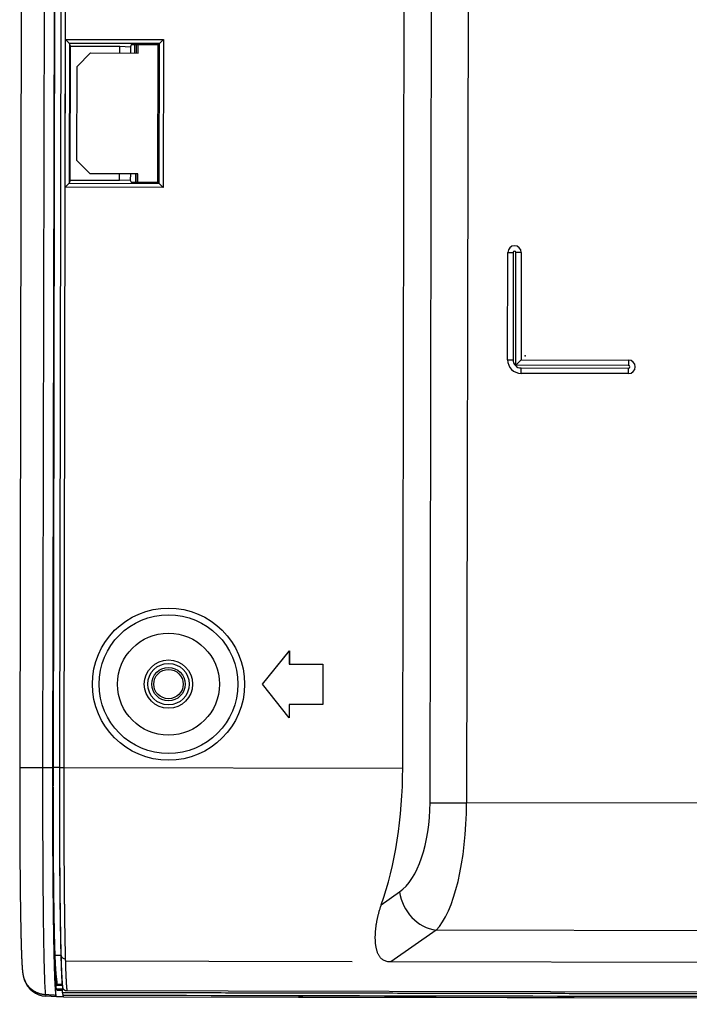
# Model space of a CAD drawing. Header units: millimetres. Extents: x 40090 to 187415, y -53271 to 40260.
# Tile 204 of 256: x 126860 to 126910, y 13768 to 13842. Entities that reach past the tile are written whole.
import ezdxf

# ---------------------------------------------------------------- set-up
doc = ezdxf.new("R2010")
doc.units = ezdxf.units.MM
doc.layers.add('AVM_projektor', color=6, linetype='Continuous')

# ---------------------------------------------------------------- blocks, each defined once
blk = doc.blocks.new('PT-FW430-bottom')
for p, q in [((214.57, 304.016), (214.57, 3.544)), ((214.997, 21.103), (214.997, 294.331)), ((215, 294.627), (215, 20.806)), ((209.993, 169.153), (209.993, 31.031)), ((212.36, 169.213), (212.36, 27.663)), ((200.491, 55.048), (200.491, 33.278)), ((167.5, 37.278), (167.5, 45.278)), ((167.5, 45.278), (167.9, 45.278)), ((167.9, 45.278), (167.9, 36.878)), ((168.1, 37.278), (168.1, 45.278)), ((168.5, 45.278), (168.1, 45.278)), ((168.5, 45.278), (168.5, 37.278)), ((159.5, 37.278), (167.5, 37.278)), ((159.5, 37.278), (159.5, 36.878)), ((167.9, 36.878), (159.5, 36.878)), ((159.5, 36.678), (167.5, 36.678)), ((159.5, 36.278), (159.5, 36.678)), ((167.5, 37.278), (167.9, 36.878)), ((167.5, 36.278), (167.5, 36.678)), ((168.5, 37.278), (168.1, 37.278)), ((167.5, 36.278), (159.5, 36.278)), ((51.513, 33.278), (200.491, 33.278)), ((200.491, 30.559), (200.491, 33.278)), ((209.993, 31.031), (212.36, 27.663)), ((200.491, 30.559), (50.975, 30.559)), ((197.934, 28.522), (48.938, 28.522)), ((197.934, 3.282), (197.934, 28.522)), ((208.101, 26.949), (207.142, 28.312)), ((212.36, 24.789), (212.36, 3.427)), ((190.2, 20.067), (190.2, 22.567)), ((190.2, 22.567), (193.2, 22.567)), ((190.207, 22.56), (190.2, 22.567)), ((190.207, 20.06), (190.207, 22.56)), ((190.207, 22.56), (193.193, 22.56)), ((193.193, 22.56), (193.2, 22.567)), ((193.193, 22.56), (193.193, 20.06)), ((193.2, 22.567), (193.2, 20.067)), ((215, 3.285), (215, 20.806)), ((191.7, 18.067), (189.2, 20.067)), ((189.2, 20.067), (190.2, 20.067)), ((189.22, 20.06), (189.2, 20.067)), ((191.7, 18.076), (189.22, 20.06)), ((189.22, 20.06), (190.207, 20.06)), ((190.207, 20.06), (190.2, 20.067)), ((194.2, 20.067), (191.7, 18.067)), ((194.18, 20.06), (191.7, 18.076)), ((193.193, 20.06), (193.2, 20.067)), ((193.193, 20.06), (194.18, 20.06)), ((193.2, 20.067), (194.2, 20.067)), ((194.18, 20.06), (194.2, 20.067)), ((191.7, 18.076), (191.7, 18.067)), ((143.69, 10.596), (143.99, 10.297)), ((143.69, 10.596), (154.71, 10.596)), ((143.69, 3.297), (143.69, 10.596)), ((144.079, 10.207), (143.99, 10.297)), ((143.99, 10.297), (143.99, 3.597)), ((154.41, 10.297), (143.99, 10.297)), ((154.321, 10.207), (154.41, 10.297)), ((154.71, 10.596), (154.41, 10.297)), ((154.41, 3.597), (154.41, 10.297)), ((154.71, 10.596), (154.71, 3.297)), ((144.079, 10.207), (144.079, 8.207)), ((154.321, 10.207), (144.079, 10.207)), ((154.321, 8.207), (154.321, 10.207)), ((144.7, 8.717), (144.079, 8.717)), ((144.699, 8.587), (144.079, 8.587)), ((144.7, 8.467), (144.079, 8.467)), ((144.079, 8.207), (144.243, 8.153)), ((144.2, 7.353), (144.243, 8.153)), ((144.243, 8.153), (144.7, 8.153)), ((144.7, 5.167), (144.7, 8.717)), ((154.32, 8.587), (153.699, 8.587)), ((153.7, 8.717), (153.7, 5.167)), ((154.321, 8.717), (153.7, 8.717)), ((153.7, 8.538), (154.321, 8.538)), ((153.7, 8.153), (154.157, 8.153)), ((154.157, 8.153), (154.321, 8.207)), ((154.157, 8.153), (154.2, 7.353)), ((144.7, 7.353), (144.2, 7.353)), ((144.2, 3.667), (144.2, 7.353)), ((154.2, 7.353), (153.7, 7.353)), ((154.2, 7.353), (154.2, 3.667)), ((145.7, 4.167), (144.7, 5.167)), ((153.7, 5.167), (152.7, 4.167)), ((152.7, 4.167), (145.7, 4.167)), ((-197.929, 3.282), (197.934, 3.282)), ((197.934, 2.983), (-197.929, 2.983)), ((197.934, 2.979), (-8.326, 2.979)), ((143.99, 3.597), (143.69, 3.297)), ((154.71, 3.297), (143.69, 3.297)), ((144.2, 3.667), (143.99, 3.597)), ((143.99, 3.597), (154.41, 3.597)), ((154.2, 3.667), (144.2, 3.667)), ((154.2, 3.667), (154.41, 3.597)), ((154.41, 3.597), (154.71, 3.297)), ((197.934, 2.983), (197.934, 3.282)), ((197.934, 2.979), (197.934, 2.983)), ((197.934, 2.979), (197.934, 2.505)), ((211.936, 3.115), (211.936, 3.122)), ((211.936, 3.115), (211.936, 2.666)), ((214.059, 2.832), (214.059, 3.206)), ((214.147, 3.215), (214.147, 3.224)), ((214.9, 3.25), (215, 3.283)), ((215, 3.283), (215, 2.782)), ((197.924, 2.468), (-197.924, 2.468)), ((197.934, 2.505), (-8.326, 2.505)), ((197.934, 2.488), (-8.317, 2.488)), ((197.924, 1.706), (197.924, 2.468)), ((197.934, 2.505), (197.934, 2.488)), ((211.509, 2.651), (211.512, 2.619)), ((213.537, 2.705), (214.046, 2.705)), ((213.554, 2.773), (213.569, 2.711)), ((214.059, 2.832), (213.569, 2.711)), ((214.046, 2.706), (214.046, 2.833)), ((214.402, 2.751), (214.5, 2.784)), ((215, 2.782), (214.9, 2.749)), ((215, 2.782), (214.958, 1.99)), ((-197.924, 1.706), (197.924, 1.706)), ((197.924, 0), (197.924, 1.706)), ((214.859, 1.957), (214.958, 1.99)), ((-197.924, 0), (197.924, 0)), ((213.632, 0.343), (213.627, 0.341)), ((213.632, 0.343), (213.73, 0.376))]:
    blk.add_line(p, q)
blk.add_lwpolyline([(197.923, 0), (197.975, 0), (198.027, 0), (198.078, 0), (198.13, 0), (198.181, 0), (198.233, 0), (198.284, 0), (198.336, 0), (198.387, 0), (198.439, 0), (198.49, 0), (198.542, 0), (198.593, 0), (198.645, 0), (198.696, 0), (198.748, 0), (198.799, 0), (198.851, 0.001), (198.902, 0.001), (198.954, 0.001), (199.005, 0.001), (199.056, 0.001), (199.108, 0.001), (199.159, 0.001), (199.211, 0.001), (199.262, 0.001), (199.313, 0.001), (199.365, 0.001), (199.416, 0.001), (199.467, 0.001), (199.518, 0.001), (199.57, 0.002), (199.621, 0.002), (199.672, 0.002), (199.723, 0.002), (199.774, 0.002), (199.826, 0.002), (199.877, 0.002), (199.928, 0.002), (199.979, 0.002), (200.03, 0.003), (200.081, 0.003), (200.132, 0.003), (200.183, 0.003), (200.234, 0.003), (200.285, 0.003), (200.336, 0.003), (200.387, 0.004), (200.438, 0.004), (200.488, 0.004), (200.539, 0.004), (200.59, 0.004), (200.641, 0.004), (200.691, 0.004), (200.742, 0.005), (200.793, 0.005), (200.843, 0.005), (200.894, 0.005), (200.944, 0.005), (200.995, 0.005), (201.045, 0.006), (201.096, 0.006), (201.146, 0.006), (201.197, 0.006), (201.247, 0.006), (201.297, 0.007), (201.347, 0.007), (201.398, 0.007), (201.448, 0.007), (201.498, 0.007), (201.548, 0.008), (201.598, 0.008), (201.648, 0.008), (201.698, 0.008), (201.748, 0.009), (201.798, 0.009), (201.848, 0.009), (201.897, 0.009), (201.947, 0.009), (201.997, 0.01), (202.047, 0.01), (202.096, 0.01), (202.146, 0.01), (202.195, 0.011), (202.245, 0.011), (202.294, 0.011), (202.343, 0.011), (202.393, 0.012), (202.442, 0.012), (202.491, 0.012), (202.54, 0.013), (202.59, 0.013), (202.639, 0.013), (202.688, 0.013), (202.737, 0.014), (202.785, 0.014), (202.834, 0.014), (202.883, 0.015), (202.932, 0.015), (202.98, 0.015), (203.029, 0.015), (203.078, 0.016), (203.126, 0.016), (203.174, 0.016), (203.223, 0.017), (203.271, 0.017), (203.319, 0.017), (203.367, 0.018), (203.416, 0.018), (203.464, 0.018), (203.512, 0.019), (203.56, 0.019), (203.607, 0.019), (203.655, 0.02), (203.703, 0.02), (203.751, 0.02), (203.798, 0.021), (203.846, 0.021), (203.893, 0.021), (203.94, 0.022), (203.988, 0.022), (204.035, 0.022), (204.082, 0.023), (204.129, 0.023), (204.176, 0.024), (204.223, 0.024), (204.27, 0.024), (204.317, 0.025), (204.364, 0.025), (204.41, 0.025), (204.457, 0.026), (204.503, 0.026), (204.55, 0.027), (204.596, 0.027), (204.643, 0.027), (204.689, 0.028), (204.735, 0.028), (204.781, 0.029), (204.827, 0.029), (204.873, 0.029), (204.919, 0.03), (204.964, 0.03), (205.01, 0.031), (205.056, 0.031), (205.101, 0.031), (205.146, 0.032), (205.192, 0.032), (205.237, 0.033), (205.282, 0.033), (205.327, 0.034), (205.372, 0.034), (205.417, 0.035), (205.462, 0.035), (205.507, 0.035), (205.551, 0.036), (205.596, 0.036), (205.64, 0.037), (205.685, 0.037), (205.729, 0.038), (205.773, 0.038), (205.817, 0.039), (205.861, 0.039), (205.905, 0.04), (205.949, 0.04), (205.993, 0.041), (206.037, 0.041), (206.08, 0.041), (206.124, 0.042), (206.167, 0.042), (206.21, 0.043), (206.253, 0.043), (206.297, 0.044), (206.34, 0.044), (206.383, 0.045), (206.425, 0.045), (206.468, 0.046), (206.511, 0.046), (206.553, 0.047), (206.596, 0.047), (206.638, 0.048), (206.68, 0.048), (206.722, 0.049), (206.764, 0.05), (206.806, 0.05), (206.848, 0.051), (206.89, 0.051), (206.932, 0.052), (206.973, 0.052), (207.015, 0.053), (207.056, 0.053), (207.097, 0.054), (207.138, 0.054), (207.179, 0.055), (207.22, 0.055), (207.261, 0.056), (207.302, 0.057), (207.342, 0.057), (207.383, 0.058), (207.423, 0.058), (207.463, 0.059), (207.504, 0.059), (207.544, 0.06), (207.584, 0.06), (207.623, 0.061), (207.663, 0.062), (207.703, 0.062), (207.742, 0.063), (207.782, 0.063), (207.821, 0.064), (207.86, 0.065), (207.899, 0.065), (207.938, 0.066), (207.977, 0.066), (208.015, 0.067), (208.054, 0.068), (208.093, 0.068), (208.131, 0.069), (208.169, 0.069), (208.207, 0.07), (208.245, 0.071), (208.283, 0.071), (208.321, 0.072), (208.359, 0.072), (208.396, 0.073), (208.434, 0.074), (208.471, 0.074), (208.508, 0.075), (208.545, 0.076), (208.582, 0.076), (208.619, 0.077), (208.655, 0.077), (208.692, 0.078), (208.728, 0.079), (208.765, 0.079), (208.801, 0.08), (208.837, 0.081), (208.873, 0.081), (208.909, 0.082), (208.944, 0.083), (208.98, 0.083), (209.015, 0.084), (209.05, 0.085), (209.086, 0.085), (209.121, 0.086), (209.156, 0.087), (209.19, 0.087), (209.225, 0.088), (209.259, 0.089), (209.294, 0.089), (209.328, 0.09), (209.362, 0.091), (209.396, 0.091), (209.43, 0.092), (209.464, 0.093), (209.497, 0.093), (209.531, 0.094), (209.564, 0.095), (209.598, 0.095), (209.631, 0.096), (209.664, 0.097), (209.696, 0.098), (209.729, 0.098), (209.762, 0.099), (209.794, 0.1), (209.826, 0.1), (209.859, 0.101), (209.891, 0.102), (209.923, 0.102), (209.954, 0.103), (209.986, 0.104), (210.017, 0.105), (210.049, 0.105), (210.08, 0.106), (210.111, 0.107), (210.142, 0.108), (210.173, 0.108), (210.204, 0.109), (210.234, 0.11), (210.265, 0.11), (210.295, 0.111), (210.325, 0.112), (210.355, 0.113), (210.385, 0.113), (210.415, 0.114), (210.444, 0.115), (210.474, 0.116), (210.503, 0.116), (210.532, 0.117), (210.561, 0.118), (210.59, 0.119), (210.619, 0.119), (210.647, 0.12), (210.676, 0.121), (210.704, 0.122), (210.732, 0.122), (210.76, 0.123), (210.788, 0.124), (210.816, 0.125), (210.844, 0.125), (210.871, 0.126), (210.898, 0.127), (210.926, 0.128), (210.953, 0.129), (210.98, 0.129), (211.006, 0.13), (211.033, 0.131), (211.059, 0.132), (211.086, 0.133), (211.112, 0.133), (211.138, 0.134), (211.164, 0.135), (211.189, 0.136), (211.215, 0.136), (211.24, 0.137), (211.266, 0.138), (211.291, 0.139), (211.316, 0.14), (211.341, 0.14), (211.365, 0.141), (211.39, 0.142), (211.414, 0.143), (211.438, 0.144), (211.463, 0.145), (211.486, 0.145), (211.51, 0.146), (211.534, 0.147), (211.557, 0.148), (211.581, 0.149), (211.604, 0.149), (211.627, 0.15), (211.65, 0.151), (211.673, 0.152), (211.695, 0.153), (211.718, 0.154), (211.74, 0.154), (211.762, 0.155), (211.784, 0.156), (211.806, 0.157), (211.828, 0.158), (211.849, 0.159), (211.871, 0.159), (211.892, 0.16), (211.913, 0.161), (211.934, 0.162), (211.955, 0.163), (211.975, 0.164), (211.996, 0.165), (212.016, 0.165), (212.036, 0.166), (212.056, 0.167), (212.076, 0.168), (212.096, 0.169), (212.116, 0.17), (212.135, 0.171), (212.154, 0.171), (212.173, 0.172), (212.192, 0.173), (212.211, 0.174), (212.23, 0.175), (212.249, 0.176), (212.267, 0.177), (212.285, 0.178), (212.303, 0.178), (212.321, 0.179), (212.339, 0.18), (212.357, 0.181), (212.374, 0.182), (212.392, 0.183), (212.409, 0.184), (212.426, 0.185), (212.443, 0.186), (212.46, 0.187), (212.476, 0.188), (212.493, 0.188), (212.509, 0.189), (212.525, 0.19), (212.542, 0.191), (212.557, 0.192), (212.573, 0.193), (212.589, 0.194), (212.605, 0.195), (212.62, 0.196), (212.635, 0.197), (212.65, 0.198), (212.665, 0.199), (212.68, 0.2), (212.695, 0.201), (212.71, 0.202), (212.724, 0.203), (212.738, 0.204), (212.753, 0.205), (212.767, 0.206), (212.781, 0.207), (212.795, 0.208), (212.809, 0.209), (212.822, 0.21), (212.836, 0.211), (212.849, 0.212), (212.863, 0.213), (212.876, 0.214), (212.889, 0.215), (212.902, 0.216), (212.915, 0.217), (212.928, 0.218), (212.94, 0.219), (212.953, 0.22), (212.966, 0.221), (212.978, 0.222), (212.991, 0.224), (213.003, 0.225), (213.015, 0.226), (213.028, 0.227), (213.04, 0.228), (213.052, 0.23), (213.064, 0.231), (213.076, 0.232), (213.089, 0.233), (213.101, 0.235), (213.113, 0.236), (213.125, 0.238), (213.137, 0.239), (213.149, 0.24), (213.162, 0.242), (213.174, 0.244), (213.186, 0.245), (213.199, 0.247), (213.212, 0.249), (213.225, 0.25), (213.238, 0.252), (213.251, 0.254), (213.264, 0.256), (213.278, 0.258), (213.292, 0.261), (213.306, 0.263), (213.321, 0.266), (213.336, 0.268), (213.351, 0.271), (213.367, 0.274), (213.384, 0.277), (213.401, 0.281), (213.419, 0.285), (213.438, 0.289), (213.458, 0.294), (213.478, 0.299), (213.5, 0.304), (213.523, 0.31), (213.547, 0.317), (213.571, 0.324), (213.595, 0.331), (213.629, 0.342)])
for radius in [5.67, 5.17, 3.8, 1.8, 1.545, 1.245, 1.093]:
    blk.add_circle((191.7, 11.067), radius)
for centre, radius, start, end in [((168, 45.278), 0.5, 0, 180), ((168, 45.278), 0.1, 0, 180), ((159.5, 36.778), 0.5, 90, 270), ((159.5, 36.778), 0.1, 90, 270), ((167.5, 37.278), 1, 270, 0), ((167.5, 37.278), 0.6, 270, 0)]:
    blk.add_arc(centre, radius, start, end)
for centre, major_axis, ratio, start_param, end_param in [((200.491, 30.014), (-10, 0), 0.326415, 3.45837, 4.712389), ((207.142, 31.031), (-2.454, -1.725), 0.868775, 1.022508, 2.461273), ((200.491, 27.295), (-7, 0), 0.466308, 3.45837, 4.712389), ((197.934, 20.595), (-17, 0), 0.466308, 4.07135, 4.712389), ((209, 20.806), (6, -0.01), 1, 0.001638, 0.030716), ((143.99, 3.297), (0, -0.3), 0.052408, 3.159046, 3.193952), ((154.41, 3.297), (0, -0.3), 0.052408, 3.089233, 3.124139), ((211.919, 3.421), (0.009, -0.3), 0.837302, 0.031926, 1.546304), ((197.765, 2.767), (-16.66, 0), 0.017459, 2.958052, 3.087991), ((213.161, 2.083), (1.46, -1.053), 0.999518, 5.658783, 6.855234)]:
    blk.add_ellipse(centre, major_axis=major_axis, ratio=ratio, start_param=start_param, end_param=end_param)
for points, start_tangent, end_tangent in [([(214.698, 305.111), (214.698, 302.486), (214.698, 299.86), (214.698, 297.235), (214.698, 294.61), (214.698, 291.985), (214.698, 289.36), (214.698, 286.735), (214.698, 284.11), (214.698, 281.484), (214.698, 278.859), (214.698, 276.234), (214.698, 273.609), (214.698, 270.984), (214.698, 268.359), (214.698, 265.733), (214.698, 263.108), (214.698, 260.483), (214.698, 257.858), (214.698, 255.233), (214.698, 252.608), (214.698, 249.983), (214.698, 247.357), (214.698, 244.732), (214.698, 242.107), (214.698, 239.482), (214.698, 236.857), (214.698, 234.232), (214.698, 231.606), (214.698, 228.981), (214.698, 226.356), (214.698, 223.731), (214.698, 221.106), (214.698, 218.481), (214.698, 215.856), (214.698, 213.23), (214.698, 210.605), (214.698, 207.98), (214.698, 205.355), (214.698, 202.73), (214.698, 200.105), (214.698, 197.48), (214.698, 194.854), (214.698, 192.229), (214.698, 189.604), (214.698, 186.979), (214.698, 184.354), (214.697, 181.729), (214.697, 179.103), (214.697, 176.478), (214.697, 173.853), (214.697, 171.228), (214.697, 168.603), (214.697, 165.978), (214.697, 163.353), (214.697, 160.727), (214.697, 158.102), (214.697, 155.477), (214.697, 152.852), (214.697, 150.227), (214.697, 147.602), (214.697, 144.976), (214.697, 142.351), (214.697, 139.726), (214.697, 137.101), (214.697, 134.476), (214.697, 131.851), (214.697, 129.226), (214.697, 126.6), (214.697, 123.975), (214.697, 121.35), (214.697, 118.725), (214.697, 116.1), (214.697, 113.475), (214.697, 110.849), (214.697, 108.224), (214.697, 105.599), (214.697, 102.974), (214.697, 100.349), (214.697, 97.724), (214.697, 95.099), (214.697, 92.473), (214.697, 89.848), (214.697, 87.223), (214.697, 84.598), (214.697, 81.973), (214.697, 79.348), (214.697, 76.723), (214.697, 74.097), (214.697, 71.472), (214.697, 68.847), (214.697, 66.222), (214.697, 63.597), (214.697, 60.972), (214.697, 58.346), (214.697, 55.721), (214.697, 53.096), (214.697, 50.471), (214.697, 47.846), (214.697, 45.221), (214.697, 42.596), (214.697, 39.97), (214.697, 37.345), (214.697, 34.72), (214.697, 32.095), (214.697, 29.47), (214.697, 26.845), (214.697, 24.219), (214.697, 21.594), (214.697, 18.969), (214.697, 16.344), (214.697, 13.719), (214.697, 11.094), (214.697, 8.469), (214.697, 5.843), (214.697, 3.218)], (-0.000004, -1), (-0.000004, -1)), ([(214.9, 297.867), (214.9, 238.944), (214.9, 180.02), (214.9, 121.097), (214.9, 62.173), (214.9, 3.25)], (0.000001, -1), (0.000001, -1)), ([(212.36, 27.663), (212.351, 27.511), (212.324, 27.369), (212.283, 27.238), (212.229, 27.122), (212.165, 27.021), (212.093, 26.939), (212.017, 26.87), (211.937, 26.811), (211.855, 26.761), (211.77, 26.719), (211.683, 26.682), (211.595, 26.65), (211.505, 26.621), (211.414, 26.597), (211.321, 26.575), (211.228, 26.558), (211.133, 26.543), (211.037, 26.531), (210.94, 26.521), (210.842, 26.514), (210.743, 26.51), (210.643, 26.507), (210.542, 26.506), (210.44, 26.506), (210.337, 26.509), (210.233, 26.513), (210.128, 26.519), (210.022, 26.527), (209.915, 26.537), (209.807, 26.549), (209.698, 26.562), (209.588, 26.577), (209.478, 26.595), (209.367, 26.614), (209.255, 26.634), (209.142, 26.657), (209.029, 26.682), (208.915, 26.709), (208.8, 26.737), (208.685, 26.768), (208.569, 26.8), (208.453, 26.834), (208.336, 26.87), (208.218, 26.908), (208.101, 26.949)], (0.000746, -1), (-0.94444, 0.328683)), ([(214.997, 21.11), (214.997, 21.091), (214.997, 21.072), (214.998, 21.054), (214.998, 21.035), (214.998, 21.016), (214.999, 20.998), (214.999, 20.979), (214.999, 20.96), (214.999, 20.942), (214.999, 20.923), (215, 20.904), (215, 20.886), (215, 20.867), (215, 20.848), (215, 20.83)], (0.023088, -0.999733), (0.001778, -0.999998)), ([(214.997, 20.981), (214.997, 21.005), (214.997, 21.029), (214.997, 21.054), (214.997, 21.078), (214.997, 21.103)], (-0.006907, 0.999976), (-0.006907, 0.999976)), ([(197.934, 3.282), (198.07, 3.282), (198.206, 3.283), (198.342, 3.283), (198.478, 3.283), (198.614, 3.283), (198.75, 3.283), (198.886, 3.283), (199.021, 3.283), (199.157, 3.283), (199.292, 3.283), (199.428, 3.284), (199.563, 3.284), (199.697, 3.284), (199.832, 3.284), (199.966, 3.285), (200.1, 3.285), (200.233, 3.285), (200.367, 3.286), (200.5, 3.286), (200.633, 3.286), (200.766, 3.287), (200.898, 3.287), (201.03, 3.288), (201.162, 3.288), (201.294, 3.288), (201.425, 3.289), (201.556, 3.289), (201.687, 3.29), (201.818, 3.291), (201.948, 3.291), (202.079, 3.292), (202.209, 3.292), (202.338, 3.293), (202.468, 3.293), (202.597, 3.294), (202.726, 3.295), (202.855, 3.295), (202.983, 3.296), (203.112, 3.297), (203.24, 3.298), (203.367, 3.298), (203.495, 3.299), (203.622, 3.3), (203.749, 3.301), (203.876, 3.301), (204.002, 3.302), (204.128, 3.303), (204.255, 3.304), (204.38, 3.305), (204.506, 3.306), (204.631, 3.307), (204.756, 3.308), (204.88, 3.309), (205.003, 3.31), (205.126, 3.311), (205.249, 3.312), (205.37, 3.313), (205.491, 3.314), (205.612, 3.315), (205.732, 3.316), (205.851, 3.317), (205.97, 3.318), (206.089, 3.319), (206.206, 3.32), (206.323, 3.322), (206.44, 3.323), (206.556, 3.324), (206.671, 3.325), (206.786, 3.326), (206.9, 3.328), (207.014, 3.329), (207.127, 3.33), (207.24, 3.332), (207.352, 3.333), (207.463, 3.334), (207.574, 3.336), (207.684, 3.337), (207.794, 3.338), (207.903, 3.34), (208.011, 3.341), (208.119, 3.343), (208.227, 3.344), (208.333, 3.346), (208.44, 3.347), (208.545, 3.348), (208.65, 3.35), (208.755, 3.352), (208.859, 3.353), (208.962, 3.355), (209.065, 3.356), (209.167, 3.358), (209.268, 3.359), (209.369, 3.361), (209.47, 3.363), (209.569, 3.364), (209.668, 3.366), (209.765, 3.368), (209.862, 3.37), (209.958, 3.371), (210.054, 3.373), (210.148, 3.375), (210.242, 3.376), (210.335, 3.378), (210.427, 3.38), (210.518, 3.382), (210.608, 3.384), (210.698, 3.386), (210.787, 3.387), (210.875, 3.389), (210.962, 3.391), (211.048, 3.393), (211.133, 3.395), (211.218, 3.397), (211.302, 3.399), (211.385, 3.401), (211.467, 3.403), (211.549, 3.405), (211.629, 3.407), (211.709, 3.409), (211.788, 3.411), (211.866, 3.413), (211.943, 3.415), (212.02, 3.417), (212.095, 3.419), (212.17, 3.421)], (1, 0), (0.999587, 0.028721)), ([(211.939, 3.122), (211.882, 3.12), (211.835, 3.119), (211.785, 3.117), (211.734, 3.116), (211.683, 3.114), (211.632, 3.113), (211.58, 3.112), (211.527, 3.11), (211.475, 3.109), (211.422, 3.108), (211.368, 3.106), (211.315, 3.105), (211.26, 3.103), (211.206, 3.102), (211.151, 3.101), (211.096, 3.099), (211.04, 3.098), (210.984, 3.097), (210.928, 3.096), (210.871, 3.094), (210.814, 3.093), (210.757, 3.092), (210.699, 3.09), (210.641, 3.089), (210.582, 3.088), (210.523, 3.087), (210.464, 3.085), (210.404, 3.084), (210.344, 3.083), (210.284, 3.082), (210.223, 3.08), (210.162, 3.079), (210.101, 3.078), (210.039, 3.077), (209.977, 3.076), (209.914, 3.074), (209.851, 3.073), (209.788, 3.072), (209.725, 3.071), (209.661, 3.07), (209.596, 3.069), (209.531, 3.067), (209.466, 3.066), (209.401, 3.065), (209.335, 3.064), (209.269, 3.063), (209.202, 3.062), (209.135, 3.061), (209.068, 3.06), (209.001, 3.058), (208.933, 3.057), (208.865, 3.056), (208.797, 3.055), (208.728, 3.054), (208.659, 3.053), (208.59, 3.052), (208.521, 3.051), (208.451, 3.05), (208.381, 3.049), (208.311, 3.048), (208.241, 3.047), (208.17, 3.046), (208.1, 3.045), (208.028, 3.044), (207.957, 3.043), (207.885, 3.042), (207.814, 3.041), (207.741, 3.04), (207.669, 3.039), (207.596, 3.038), (207.523, 3.037), (207.45, 3.036), (207.377, 3.035), (207.303, 3.034), (207.229, 3.033), (207.155, 3.033), (207.08, 3.032), (207.006, 3.031), (206.931, 3.03), (206.855, 3.029), (206.78, 3.028), (206.704, 3.027), (206.628, 3.026), (206.552, 3.026), (206.475, 3.025), (206.399, 3.024), (206.322, 3.023), (206.244, 3.022), (206.167, 3.022), (206.089, 3.021), (206.011, 3.02), (205.933, 3.019), (205.854, 3.018), (205.775, 3.018), (205.696, 3.017), (205.617, 3.016), (205.537, 3.015), (205.457, 3.015), (205.377, 3.014), (205.297, 3.013), (205.216, 3.013), (205.135, 3.012), (205.054, 3.011), (204.973, 3.01), (204.891, 3.01), (204.809, 3.009), (204.727, 3.008), (204.644, 3.008), (204.561, 3.007), (204.478, 3.007), (204.395, 3.006), (204.312, 3.005), (204.228, 3.005), (204.145, 3.004), (204.061, 3.003), (203.977, 3.003), (203.893, 3.002), (203.809, 3.002), (203.725, 3.001), (203.641, 3.001), (203.557, 3), (203.472, 3), (203.388, 2.999), (203.303, 2.999), (203.218, 2.998), (203.133, 2.998), (203.048, 2.997), (202.963, 2.997), (202.878, 2.996), (202.792, 2.996), (202.707, 2.995), (202.621, 2.995), (202.536, 2.994), (202.45, 2.994), (202.364, 2.993), (202.278, 2.993), (202.192, 2.993), (202.106, 2.992), (202.019, 2.992), (201.933, 2.991), (201.846, 2.991), (201.759, 2.991), (201.673, 2.99), (201.586, 2.99), (201.499, 2.99), (201.412, 2.989), (201.324, 2.989), (201.237, 2.989), (201.15, 2.988), (201.062, 2.988), (200.974, 2.988), (200.887, 2.987), (200.799, 2.987), (200.711, 2.987), (200.623, 2.987), (200.534, 2.986), (200.446, 2.986), (200.358, 2.986), (200.269, 2.986), (200.18, 2.985), (200.092, 2.985), (200.003, 2.985), (199.914, 2.985), (199.825, 2.985), (199.735, 2.984), (199.646, 2.984), (199.557, 2.984), (199.467, 2.984), (199.377, 2.984), (199.287, 2.984), (199.198, 2.983), (199.108, 2.983), (199.017, 2.983), (198.927, 2.983), (198.837, 2.983), (198.747, 2.983), (198.657, 2.983), (198.566, 2.983), (198.476, 2.983), (198.386, 2.983), (198.295, 2.983), (198.205, 2.983), (198.115, 2.983), (198.024, 2.983), (197.934, 2.983)], (-0.999568, -0.029386), (-1, 0)), ([(211.936, 3.115), (211.634, 3.106), (211.316, 3.098), (210.982, 3.091), (210.633, 3.083), (210.27, 3.076), (209.893, 3.069), (209.502, 3.062), (209.098, 3.055), (208.681, 3.048), (208.252, 3.042), (207.811, 3.036), (207.359, 3.031), (206.896, 3.025), (206.423, 3.02), (205.941, 3.015), (205.449, 3.011), (204.949, 3.006), (204.441, 3.002), (203.925, 2.999), (203.402, 2.995), (202.874, 2.992), (202.339, 2.989), (201.799, 2.987), (201.254, 2.985), (200.706, 2.983), (200.155, 2.982), (199.601, 2.98), (199.046, 2.98), (198.49, 2.979), (197.934, 2.979)], (-0.999611, -0.027884), (-1, -0.000001)), ([(214.059, 3.206), (214.017, 3.203), (213.974, 3.199), (213.929, 3.196), (213.881, 3.193), (213.832, 3.19), (213.78, 3.187), (213.726, 3.184), (213.671, 3.18), (213.613, 3.177), (213.553, 3.174), (213.491, 3.171), (213.427, 3.168), (213.361, 3.165), (213.293, 3.162), (213.222, 3.159), (213.15, 3.156), (213.076, 3.153), (213, 3.15), (212.922, 3.147), (212.842, 3.144), (212.76, 3.141), (212.676, 3.138), (212.59, 3.135), (212.502, 3.132), (212.413, 3.129), (212.321, 3.126), (212.228, 3.123), (212.132, 3.12), (212.035, 3.117), (211.936, 3.115)], (-0.996799, -0.079949), (-0.999609, -0.027975)), ([(214.312, 3.247), (214.286, 3.245), (214.259, 3.242), (214.231, 3.24), (214.202, 3.237), (214.172, 3.234), (214.141, 3.231), (214.109, 3.228), (214.076, 3.225), (214.042, 3.222), (214.007, 3.219), (213.971, 3.216), (213.934, 3.212), (213.896, 3.209), (213.857, 3.206), (213.818, 3.203), (213.777, 3.2), (213.736, 3.197), (213.694, 3.195), (213.652, 3.192), (213.608, 3.189), (213.564, 3.187), (213.519, 3.184), (213.473, 3.181), (213.426, 3.179), (213.379, 3.176), (213.331, 3.174), (213.282, 3.172), (213.232, 3.169), (213.181, 3.167), (213.13, 3.165), (213.078, 3.162), (213.025, 3.16), (212.971, 3.158), (212.916, 3.155), (212.861, 3.153), (212.805, 3.151), (212.748, 3.149), (212.69, 3.147), (212.631, 3.144), (212.572, 3.142), (212.512, 3.14), (212.451, 3.138), (212.389, 3.136), (212.326, 3.134), (212.263, 3.132), (212.199, 3.13), (212.135, 3.128), (212.069, 3.126), (212.005, 3.124), (211.945, 3.122)], (-0.996837, -0.07947), (-0.999568, -0.029394)), ([(212.17, 3.421), (212.183, 3.422), (212.196, 3.422), (212.209, 3.422), (212.221, 3.423), (212.234, 3.423), (212.247, 3.423), (212.26, 3.424), (212.272, 3.424), (212.285, 3.424), (212.298, 3.425), (212.31, 3.425), (212.323, 3.426), (212.335, 3.426), (212.348, 3.426), (212.36, 3.427)], (0.999587, 0.028729), (0.999541, 0.030299)), ([(212.36, 3.427), (212.449, 3.429), (212.537, 3.432), (212.624, 3.435), (212.708, 3.438), (212.792, 3.441), (212.874, 3.444), (212.954, 3.447), (213.033, 3.449), (213.11, 3.452), (213.186, 3.455), (213.261, 3.458), (213.333, 3.462), (213.405, 3.465), (213.474, 3.468), (213.542, 3.471), (213.609, 3.474), (213.674, 3.477), (213.737, 3.481), (213.799, 3.484), (213.86, 3.488), (213.918, 3.491), (213.975, 3.495), (214.031, 3.498), (214.085, 3.502), (214.137, 3.506), (214.188, 3.51), (214.237, 3.514), (214.284, 3.518), (214.33, 3.523), (214.374, 3.527), (214.416, 3.531), (214.457, 3.534), (214.496, 3.538), (214.534, 3.541), (214.57, 3.544)], (0.999541, 0.030282), (0.997027, 0.077049)), ([(214.312, 3.247), (214.295, 3.244), (214.278, 3.241), (214.262, 3.239), (214.245, 3.236), (214.228, 3.233), (214.211, 3.231), (214.194, 3.228), (214.177, 3.225), (214.16, 3.222), (214.143, 3.22), (214.126, 3.217), (214.109, 3.214), (214.092, 3.211), (214.075, 3.209), (214.059, 3.206)], (-0.98715, -0.159794), (-0.98715, -0.159794)), ([(214.147, 3.215), (214.198, 3.215), (214.248, 3.215), (214.299, 3.215), (214.35, 3.215), (214.401, 3.215)], (1, 0), (1, 0)), ([(214.147, 2.715), (214.147, 2.815), (214.147, 2.915), (214.147, 3.015), (214.147, 3.115), (214.147, 3.215)], (0, 1), (0, 1)), ([(214.57, 3.544), (214.57, 3.537), (214.57, 3.531), (214.569, 3.524), (214.569, 3.518), (214.568, 3.511), (214.567, 3.505), (214.566, 3.498), (214.565, 3.492), (214.564, 3.485), (214.563, 3.479), (214.561, 3.472), (214.559, 3.466), (214.558, 3.46), (214.556, 3.454), (214.554, 3.447), (214.551, 3.441), (214.549, 3.435), (214.546, 3.429), (214.544, 3.423), (214.541, 3.417), (214.538, 3.411), (214.535, 3.405), (214.532, 3.399), (214.529, 3.393), (214.525, 3.388), (214.522, 3.382), (214.518, 3.377), (214.514, 3.372), (214.51, 3.366), (214.506, 3.361), (214.502, 3.356), (214.498, 3.351), (214.494, 3.346), (214.489, 3.341), (214.485, 3.336), (214.48, 3.332), (214.475, 3.327), (214.47, 3.322), (214.465, 3.318), (214.46, 3.314), (214.455, 3.31), (214.45, 3.306), (214.445, 3.302), (214.44, 3.298), (214.434, 3.294), (214.428, 3.291), (214.423, 3.287), (214.417, 3.284), (214.411, 3.281), (214.406, 3.278), (214.4, 3.275), (214.394, 3.272), (214.388, 3.269), (214.382, 3.267), (214.376, 3.264), (214.37, 3.262), (214.363, 3.26), (214.357, 3.258), (214.351, 3.256), (214.345, 3.254), (214.338, 3.252), (214.332, 3.251), (214.325, 3.249), (214.319, 3.248), (214.312, 3.247)], (0.000031, -1), (-0.987152, -0.159783)), ([(214.401, 3.215), (214.401, 3.219), (214.401, 3.223), (214.401, 3.228), (214.401, 3.232), (214.401, 3.237), (214.401, 3.241), (214.401, 3.245), (214.401, 3.25), (214.401, 3.254), (214.401, 3.259), (214.401, 3.263), (214.401, 3.267), (214.401, 3.272), (214.401, 3.276), (214.401, 3.281)], (0.000004, 1), (0.000004, 1)), ([(214.696, 3.218), (214.692, 3.218), (214.688, 3.218), (214.684, 3.218), (214.68, 3.217), (214.676, 3.217), (214.673, 3.217), (214.669, 3.217), (214.666, 3.217), (214.663, 3.217), (214.66, 3.217), (214.657, 3.216), (214.654, 3.216), (214.652, 3.216), (214.65, 3.216), (214.647, 3.216), (214.645, 3.216), (214.642, 3.216), (214.639, 3.216), (214.636, 3.216), (214.632, 3.216), (214.628, 3.216), (214.624, 3.216), (214.62, 3.215), (214.615, 3.215), (214.61, 3.215), (214.605, 3.215), (214.599, 3.215), (214.594, 3.215), (214.587, 3.215), (214.581, 3.215), (214.574, 3.215), (214.567, 3.215), (214.56, 3.214), (214.554, 3.214), (214.548, 3.214), (214.541, 3.214), (214.534, 3.214), (214.527, 3.214), (214.52, 3.214), (214.512, 3.214), (214.505, 3.214), (214.498, 3.214), (214.491, 3.214), (214.484, 3.214), (214.476, 3.214), (214.469, 3.214), (214.462, 3.214), (214.454, 3.213), (214.447, 3.213), (214.439, 3.213), (214.432, 3.213), (214.424, 3.213), (214.416, 3.213), (214.408, 3.213), (214.401, 3.213)], (-0.998312, -0.058073), (-0.999995, -0.00303)), ([(214.402, 2.752), (214.402, 2.783), (214.402, 2.814), (214.402, 2.845), (214.402, 2.875), (214.402, 2.906), (214.402, 2.937), (214.402, 2.968), (214.402, 2.999), (214.402, 3.03), (214.402, 3.06), (214.402, 3.091), (214.402, 3.122), (214.402, 3.153), (214.402, 3.184), (214.402, 3.215)], (0, 1), (0, 1)), ([(214.5, 2.785), (214.5, 2.871), (214.5, 2.956), (214.5, 3.042), (214.5, 3.128), (214.5, 3.214)], (0, 1), (0, 1)), ([(214.697, 3.218), (214.705, 3.219), (214.714, 3.22), (214.722, 3.221), (214.73, 3.222), (214.738, 3.223), (214.746, 3.224), (214.754, 3.225), (214.761, 3.225), (214.768, 3.226), (214.775, 3.227), (214.782, 3.228), (214.789, 3.229), (214.796, 3.23), (214.802, 3.231), (214.808, 3.232), (214.815, 3.233), (214.821, 3.234), (214.826, 3.234), (214.832, 3.235), (214.837, 3.236), (214.843, 3.237), (214.848, 3.238), (214.853, 3.239), (214.857, 3.24), (214.862, 3.241), (214.866, 3.242), (214.871, 3.243), (214.875, 3.243), (214.879, 3.244), (214.882, 3.245), (214.886, 3.246), (214.89, 3.247), (214.893, 3.248), (214.896, 3.249), (214.899, 3.25)], (0.994749, 0.10234), (0.95238, 0.304914)), ([(214.9, 2.749), (214.86, 2.739), (214.801, 2.729), (214.722, 2.719), (214.625, 2.71), (214.509, 2.7), (214.374, 2.69), (214.22, 2.68), (214.048, 2.671), (213.857, 2.661), (213.648, 2.652), (213.421, 2.643), (213.177, 2.634), (212.915, 2.625), (212.635, 2.616), (212.339, 2.608), (212.027, 2.599), (211.699, 2.591), (211.355, 2.583), (210.997, 2.575), (210.623, 2.568), (210.234, 2.56), (209.832, 2.553), (209.416, 2.546), (208.986, 2.539), (208.545, 2.533), (208.091, 2.527), (207.625, 2.521), (207.149, 2.516), (206.662, 2.51), (206.165, 2.505), (205.659, 2.501), (205.144, 2.496), (204.621, 2.492), (204.09, 2.488), (203.552, 2.485), (203.007, 2.482), (202.457, 2.479), (201.901, 2.476), (201.342, 2.474), (200.778, 2.472), (200.211, 2.471), (199.641, 2.47), (199.07, 2.469), (198.497, 2.468), (197.924, 2.468)], (-0.961928, -0.273302), (-1, -0.000001)), ([(211.509, 2.651), (211.446, 2.649), (211.382, 2.647), (211.317, 2.645), (211.252, 2.643), (211.187, 2.641), (211.121, 2.639), (211.054, 2.637), (210.987, 2.635), (210.919, 2.633), (210.851, 2.631), (210.782, 2.629), (210.713, 2.627), (210.643, 2.625), (210.573, 2.624), (210.502, 2.622), (210.43, 2.62), (210.358, 2.618), (210.285, 2.617), (210.212, 2.615), (210.138, 2.613), (210.064, 2.611), (209.989, 2.61), (209.914, 2.608), (209.838, 2.606), (209.762, 2.605), (209.685, 2.603), (209.607, 2.601), (209.529, 2.6), (209.45, 2.598), (209.371, 2.597), (209.292, 2.595), (209.211, 2.593), (209.13, 2.592), (209.049, 2.59), (208.967, 2.589), (208.884, 2.587), (208.801, 2.586), (208.718, 2.584), (208.634, 2.583), (208.549, 2.581), (208.465, 2.58), (208.379, 2.578), (208.294, 2.577), (208.208, 2.576), (208.121, 2.574), (208.035, 2.573), (207.948, 2.571), (207.86, 2.57), (207.772, 2.569), (207.684, 2.568), (207.595, 2.566), (207.506, 2.565), (207.417, 2.564), (207.327, 2.562), (207.237, 2.561), (207.146, 2.56), (207.055, 2.559), (206.964, 2.558), (206.872, 2.556), (206.78, 2.555), (206.688, 2.554), (206.595, 2.553), (206.502, 2.552), (206.408, 2.551), (206.314, 2.549), (206.22, 2.548), (206.125, 2.547), (206.03, 2.546), (205.935, 2.545), (205.839, 2.544), (205.743, 2.543), (205.646, 2.542), (205.549, 2.541), (205.452, 2.54), (205.354, 2.539), (205.256, 2.538), (205.158, 2.537), (205.059, 2.536), (204.959, 2.535), (204.86, 2.535), (204.76, 2.534), (204.659, 2.533), (204.559, 2.532), (204.457, 2.531), (204.356, 2.53), (204.254, 2.529), (204.152, 2.529), (204.049, 2.528), (203.946, 2.527), (203.843, 2.526), (203.739, 2.526), (203.636, 2.525), (203.532, 2.524), (203.428, 2.523), (203.324, 2.523), (203.22, 2.522), (203.116, 2.521), (203.011, 2.521), (202.907, 2.52), (202.802, 2.519), (202.697, 2.519), (202.592, 2.518), (202.487, 2.518), (202.382, 2.517), (202.276, 2.516), (202.171, 2.516), (202.065, 2.515), (201.959, 2.515), (201.853, 2.514), (201.746, 2.514), (201.64, 2.513), (201.533, 2.513), (201.427, 2.512), (201.32, 2.512), (201.213, 2.512), (201.106, 2.511), (200.998, 2.511), (200.891, 2.51), (200.783, 2.51), (200.675, 2.51), (200.567, 2.509), (200.459, 2.509), (200.351, 2.509), (200.243, 2.508), (200.134, 2.508), (200.026, 2.508), (199.917, 2.508), (199.808, 2.507), (199.699, 2.507), (199.589, 2.507), (199.48, 2.507), (199.37, 2.506), (199.261, 2.506), (199.151, 2.506), (199.041, 2.506), (198.93, 2.506), (198.82, 2.506), (198.709, 2.506), (198.599, 2.505), (198.488, 2.505), (198.377, 2.505), (198.266, 2.505), (198.156, 2.505), (198.045, 2.505), (197.934, 2.505)], (-0.999439, -0.033492), (-1, 0)), ([(211.512, 2.619), (211.318, 2.614), (211.117, 2.609), (210.91, 2.604), (210.696, 2.599), (210.475, 2.594), (210.247, 2.589), (210.014, 2.584), (209.774, 2.579), (209.529, 2.575), (209.278, 2.57), (209.021, 2.566), (208.759, 2.561), (208.491, 2.557), (208.218, 2.553), (207.939, 2.549), (207.656, 2.545), (207.366, 2.541), (207.073, 2.538), (206.775, 2.534), (206.472, 2.531), (206.166, 2.527), (205.855, 2.524), (205.54, 2.521), (205.221, 2.518), (204.899, 2.516), (204.573, 2.513), (204.243, 2.51), (203.91, 2.508), (203.574, 2.506), (203.235, 2.503), (202.894, 2.501), (202.551, 2.5), (202.205, 2.498), (201.856, 2.496), (201.506, 2.495), (201.154, 2.493), (200.801, 2.492), (200.445, 2.491), (200.088, 2.49), (199.73, 2.489), (199.371, 2.489), (199.012, 2.488), (198.653, 2.488), (198.294, 2.488), (197.934, 2.488)], (-0.99961, -0.027938), (-1, -0.000001)), ([(211.936, 2.666), (211.908, 2.665), (211.881, 2.664), (211.853, 2.663), (211.825, 2.662), (211.797, 2.661), (211.769, 2.66), (211.741, 2.659), (211.712, 2.658), (211.683, 2.657), (211.655, 2.656), (211.626, 2.655), (211.597, 2.654), (211.568, 2.653), (211.538, 2.652), (211.509, 2.651)], (-0.999247, -0.038812), (-0.999439, -0.033498)), ([(213.547, 2.706), (213.506, 2.703), (213.464, 2.7), (213.42, 2.697), (213.374, 2.694), (213.326, 2.691), (213.275, 2.688), (213.223, 2.685), (213.17, 2.682), (213.114, 2.679), (213.056, 2.676), (212.996, 2.673), (212.935, 2.67), (212.871, 2.667), (212.806, 2.664), (212.739, 2.661), (212.67, 2.658), (212.599, 2.655), (212.526, 2.652), (212.451, 2.65), (212.375, 2.647), (212.296, 2.644), (212.216, 2.641), (212.134, 2.638), (212.051, 2.636), (211.965, 2.633), (211.878, 2.63), (211.789, 2.627), (211.698, 2.625), (211.606, 2.622), (211.512, 2.619)], (-0.996997, -0.077443), (-0.999609, -0.027975)), ([(213.554, 2.773), (213.519, 2.768), (213.483, 2.764), (213.446, 2.759), (213.409, 2.755), (213.371, 2.751), (213.333, 2.747), (213.294, 2.744), (213.254, 2.74), (213.213, 2.737), (213.172, 2.733), (213.13, 2.73), (213.088, 2.727), (213.045, 2.723), (213.001, 2.72), (212.957, 2.717), (212.912, 2.714), (212.866, 2.711), (212.82, 2.709), (212.773, 2.706), (212.725, 2.703), (212.677, 2.7), (212.628, 2.698), (212.579, 2.695), (212.528, 2.693), (212.478, 2.69), (212.426, 2.688), (212.374, 2.685), (212.322, 2.683), (212.268, 2.68), (212.214, 2.678), (212.16, 2.676), (212.105, 2.673), (212.049, 2.671), (211.993, 2.669), (211.936, 2.666)], (-0.990326, -0.138761), (-0.999247, -0.038798)), ([(213.569, 2.711), (213.565, 2.71), (213.56, 2.709), (213.556, 2.708), (213.551, 2.707), (213.547, 2.706)], (-0.971954, -0.235171), (-0.971954, -0.235171)), ([(214.059, 2.832), (214.031, 2.83), (214.003, 2.827), (213.974, 2.824), (213.944, 2.821), (213.913, 2.818), (213.882, 2.815), (213.849, 2.811), (213.815, 2.807), (213.781, 2.803), (213.745, 2.798), (213.709, 2.794), (213.671, 2.789), (213.633, 2.784), (213.594, 2.779), (213.554, 2.773)], (-0.996767, -0.080351), (-0.990273, -0.13914)), ([(214.046, 2.706), (214.066, 2.708), (214.086, 2.709), (214.106, 2.711), (214.127, 2.713), (214.147, 2.715)], (0.996277, 0.086205), (0.996277, 0.086205)), ([(214.9, 2.749), (214.892, 2.591), (214.884, 2.432), (214.875, 2.274), (214.867, 2.115), (214.859, 1.957)], (-0.052267, -0.998633), (-0.052267, -0.998633)), ([(197.924, 1.706), (198.96, 1.706), (199.99, 1.708), (201.011, 1.71), (202.019, 1.714), (203.01, 1.718), (203.982, 1.723), (204.931, 1.73), (205.855, 1.737), (206.748, 1.745), (207.61, 1.753), (208.435, 1.763), (209.221, 1.773), (209.964, 1.784), (210.662, 1.796), (211.313, 1.808), (211.915, 1.821), (212.466, 1.835), (212.966, 1.849), (213.411, 1.863), (213.801, 1.878), (214.133, 1.893), (214.407, 1.909), (214.62, 1.925), (214.771, 1.94), (214.859, 1.957)], (1, 0.000002), (0.977752, 0.209762)), ([(214.859, 1.957), (214.856, 1.909), (214.851, 1.861), (214.846, 1.814), (214.839, 1.766), (214.831, 1.719), (214.821, 1.672), (214.81, 1.625), (214.799, 1.579), (214.785, 1.533), (214.771, 1.487), (214.756, 1.442), (214.739, 1.397), (214.721, 1.353), (214.702, 1.309), (214.682, 1.266), (214.66, 1.223), (214.638, 1.181), (214.614, 1.139), (214.589, 1.098), (214.563, 1.058), (214.537, 1.018), (214.509, 0.979), (214.48, 0.941), (214.45, 0.904), (214.419, 0.867), (214.387, 0.832), (214.354, 0.797), (214.32, 0.763), (214.286, 0.73), (214.25, 0.698), (214.214, 0.667), (214.177, 0.637), (214.139, 0.608), (214.1, 0.58), (214.061, 0.553), (214.021, 0.527), (213.98, 0.502), (213.938, 0.478), (213.896, 0.455), (213.854, 0.433), (213.81, 0.413), (213.767, 0.394), (213.722, 0.376), (213.678, 0.359), (213.632, 0.343)], (-0.051415, -0.998677), (-0.9489, -0.315576)), ([(214.958, 1.99), (214.958, 1.99), (214.958, 1.989), (214.958, 1.989), (214.958, 1.989), (214.958, 1.989), (214.958, 1.989), (214.958, 1.989), (214.958, 1.988), (214.958, 1.988), (214.958, 1.988)], (-0.052337, -0.998629), (-0.052353, -0.998629))]:
    blk.add_spline(points, degree=3, dxfattribs=dict(start_tangent=start_tangent, end_tangent=end_tangent))
blk.add_point((167.2, 37.578))

msp = doc.modelspace()

# ---------------------------------------------------------------- block references
at = {"layer": 'AVM_projektor', "rotation": 269.8895464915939}
msp.add_blockref('PT-FW430-bottom', (126860.867, 13983.842), dxfattribs=at)

doc.saveas('drawing.dxf')
